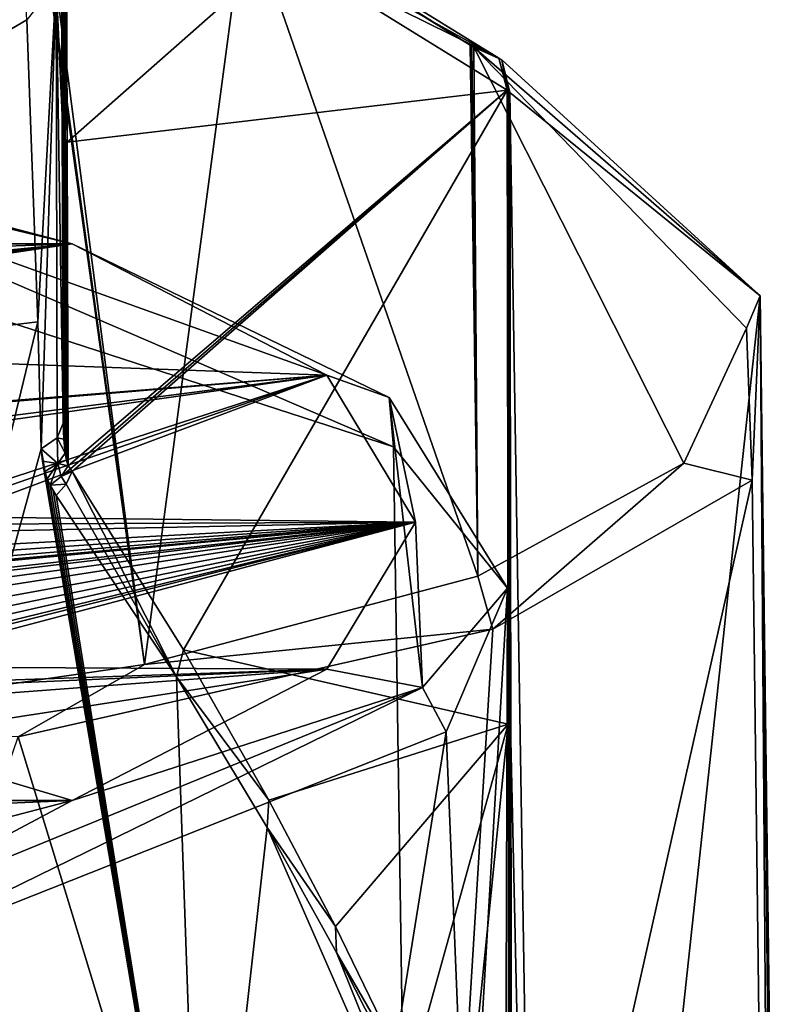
# Model space of a CAD drawing. Header units: millimetres. Extents: x -106 to 198, y -388 to 267.
# Tile 206 of 256: x 14.33 to 22.46, y 79.16 to 89.63. Entities that reach past the tile are written whole.
import ezdxf

# ---------------------------------------------------------------- set-up
doc = ezdxf.new("R2010")
doc.units = ezdxf.units.MM
doc.header["$LTSCALE"] = 52.148148
for name, color, linetype in [('6428', 7, 'CONTINUOUS'), ('6431', 7, 'CONTINUOUS'), ('6433', 7, 'CONTINUOUS'), ('6443', 7, 'CONTINUOUS'), ('6445', 7, 'CONTINUOUS'), ('6469', 7, 'CONTINUOUS'), ('6474', 7, 'CONTINUOUS'), ('6476', 7, 'CONTINUOUS'), ('6478', 7, 'CONTINUOUS'), ('6487', 7, 'CONTINUOUS'), ('6493', 7, 'CONTINUOUS'), ('6494', 7, 'CONTINUOUS'), ('6495', 7, 'CONTINUOUS'), ('6783', 7, 'CONTINUOUS'), ('6784', 7, 'CONTINUOUS'), ('6785', 7, 'CONTINUOUS'), ('6786', 7, 'CONTINUOUS'), ('6787', 7, 'CONTINUOUS')]:
    doc.layers.add(name, color=color, linetype=linetype)

msp = doc.modelspace()

# ---------------------------------------------------------------- linework, layer by layer
at = {"layer": '6428', "linetype": 'CONTINUOUS'}
for points in [[(19.533, 88.859, 11.168), (19.544, 81.971, 11.149), (19.909, 65.5, 10.482), (19.533, 88.859, 11.168)], [(19.533, 88.859, 11.168), (19.909, 65.5, 10.482), (22.194, 86.697, 3.7), (19.533, 88.859, 11.168)], [(19.909, 65.5, 10.482), (22.462, 65.5, -1.315), (22.194, 86.697, 3.7), (19.909, 65.5, 10.482)], [(22.109, 84.736, -4.177), (22.194, 86.697, 3.7), (22.348, 65.67, -2.61), (22.109, 84.736, -4.177)], [(22.194, 86.697, 3.7), (22.462, 65.5, -1.315), (22.414, 65.543, -1.967), (22.194, 86.697, 3.7)], [(22.348, 65.67, -2.61), (22.194, 86.697, 3.7), (22.414, 65.543, -1.967), (22.348, 65.67, -2.61)], [(19.352, 83.151, -11.479), (22.109, 84.736, -4.177), (18.449, 68.422, -12.879), (19.352, 83.151, -11.479)], [(18.449, 68.422, -12.879), (22.109, 84.736, -4.177), (22.348, 65.67, -2.61), (18.449, 68.422, -12.879)], [(14.308, 82.006, -17.365), (19.352, 83.151, -11.479), (18.449, 68.422, -12.879), (14.308, 82.006, -17.365)], [(10.327, 70.327, -19.99), (14.308, 82.006, -17.365), (18.449, 68.422, -12.879), (10.327, 70.327, -19.99)], [(19.555, 75.097, 11.13), (19.909, 65.5, 10.482), (19.544, 81.971, 11.149), (19.555, 75.097, 11.13)]]:
    msp.add_3dface(points, dxfattribs=at)
at = {"layer": '6431', "linetype": 'CONTINUOUS'}
for points in [[(14.778, 88.617, 20.765), (14.768, 91.898, 20.782), (14.715, 90.029, 26.049), (14.778, 88.617, 20.765)], [(14.788, 85.341, 20.747), (14.778, 88.617, 20.765), (14.715, 90.029, 26.049), (14.788, 85.341, 20.747)]]:
    msp.add_3dface(points, dxfattribs=at)
at = {"layer": '6433', "linetype": 'CONTINUOUS'}
for points in [[(10.741, 88.337, 14.714), (-14.881, 87.25, 10.657), (14.882, 87.249, 10.655), (10.741, 88.337, 14.714)], [(14.882, 87.249, 10.655), (-14.881, 87.25, 10.657), (-6.88, 86.471, 7.75), (14.882, 87.249, 10.655)], [(6.88, 86.471, 7.75), (14.882, 87.249, 10.655), (-6.88, 86.471, 7.75), (6.88, 86.471, 7.75)], [(7.574, 86.395, 7.466), (14.882, 87.249, 10.655), (6.88, 86.471, 7.75), (7.574, 86.395, 7.466)], [(7.796, 86.306, 7.136), (14.882, 87.249, 10.655), (7.574, 86.395, 7.466), (7.796, 86.306, 7.136)], [(7.872, 86.201, 6.743), (14.882, 87.249, 10.655), (7.796, 86.306, 7.136), (7.872, 86.201, 6.743)], [(17.589, 85.854, 5.448), (14.882, 87.249, 10.655), (7.872, 86.201, 6.743), (17.589, 85.854, 5.448)], [(10.735, 85.298, 3.373), (17.589, 85.854, 5.448), (7.872, 86.201, 6.743), (10.735, 85.298, 3.373)], [(11.041, 85.317, 3.445), (17.589, 85.854, 5.448), (10.735, 85.298, 3.373), (11.041, 85.317, 3.445)], [(11.195, 85.317, 3.445), (17.589, 85.854, 5.448), (11.041, 85.317, 3.445), (11.195, 85.317, 3.445)], [(13.419, 85.317, 3.445), (17.589, 85.854, 5.448), (11.195, 85.317, 3.445), (13.419, 85.317, 3.445)], [(17.589, 85.854, 5.448), (13.419, 84.404, 0.037), (13.572, 84.346, -0.181), (17.589, 85.854, 5.448)], [(13.419, 84.404, 0.037), (17.589, 85.854, 5.448), (13.802, 84.618, 0.835), (13.419, 84.404, 0.037)], [(13.802, 85.317, 3.445), (17.589, 85.854, 5.448), (13.419, 85.317, 3.445), (13.802, 85.317, 3.445)], [(18.532, 84.29, -0.388), (17.589, 85.854, 5.448), (13.572, 84.346, -0.181), (18.532, 84.29, -0.388)], [(13.802, 84.618, 0.835), (17.589, 85.854, 5.448), (13.802, 85.317, 3.445), (13.802, 84.618, 0.835)], [(13.725, 84.268, -0.471), (18.532, 84.29, -0.388), (13.572, 84.346, -0.181), (13.725, 84.268, -0.471)], [(12.805, 83.607, -2.937), (18.532, 84.29, -0.388), (12.422, 83.607, -2.937), (12.805, 83.607, -2.937)], [(12.422, 83.607, -2.937), (18.532, 84.29, -0.388), (13.189, 83.782, -2.284), (12.422, 83.607, -2.937)], [(17.589, 82.726, -6.225), (18.532, 84.29, -0.388), (12.728, 82.752, -6.128), (17.589, 82.726, -6.225)], [(12.728, 82.752, -6.128), (18.532, 84.29, -0.388), (13.495, 83.024, -5.112), (12.728, 82.752, -6.128)], [(13.189, 83.568, -3.082), (18.532, 84.29, -0.388), (12.805, 83.607, -2.937), (13.189, 83.568, -3.082)], [(13.495, 83.51, -3.299), (18.532, 84.29, -0.388), (13.189, 83.568, -3.082), (13.495, 83.51, -3.299)], [(13.189, 83.782, -2.284), (18.532, 84.29, -0.388), (13.419, 83.821, -2.139), (13.189, 83.782, -2.284)], [(13.419, 83.821, -2.139), (18.532, 84.29, -0.388), (13.572, 83.879, -1.921), (13.419, 83.821, -2.139)], [(13.495, 83.024, -5.112), (18.532, 84.29, -0.388), (13.725, 83.121, -4.75), (13.495, 83.024, -5.112)], [(13.725, 83.413, -3.662), (18.532, 84.29, -0.388), (13.495, 83.51, -3.299), (13.725, 83.413, -3.662)], [(13.572, 83.879, -1.921), (18.532, 84.29, -0.388), (13.725, 83.957, -1.631), (13.572, 83.879, -1.921)], [(13.725, 83.121, -4.75), (18.532, 84.29, -0.388), (13.802, 83.219, -4.387), (13.725, 83.121, -4.75)], [(13.802, 83.316, -4.025), (18.532, 84.29, -0.388), (13.725, 83.413, -3.662), (13.802, 83.316, -4.025)], [(13.725, 83.957, -1.631), (18.532, 84.29, -0.388), (13.802, 84.035, -1.341), (13.725, 83.957, -1.631)], [(13.802, 84.19, -0.761), (18.532, 84.29, -0.388), (13.725, 84.268, -0.471), (13.802, 84.19, -0.761)], [(13.802, 83.219, -4.387), (18.532, 84.29, -0.388), (13.802, 83.316, -4.025), (13.802, 83.219, -4.387)], [(13.802, 84.035, -1.341), (18.532, 84.29, -0.388), (13.802, 84.19, -0.761), (13.802, 84.035, -1.341)], [(12.728, 82.558, -6.853), (17.589, 82.726, -6.225), (12.728, 82.752, -6.128), (12.728, 82.558, -6.853)], [(14.882, 81.33, -11.434), (17.589, 82.726, -6.225), (12.728, 81.975, -9.029), (14.882, 81.33, -11.434)], [(17.589, 82.726, -6.225), (13.802, 82.441, -7.288), (12.728, 81.975, -9.029), (17.589, 82.726, -6.225)], [(13.802, 82.558, -6.853), (17.589, 82.726, -6.225), (12.728, 82.558, -6.853), (13.802, 82.558, -6.853)], [(13.802, 82.441, -7.288), (17.589, 82.726, -6.225), (13.802, 82.558, -6.853), (13.802, 82.441, -7.288)], [(-14.883, 81.331, -11.433), (14.882, 81.33, -11.434), (12.728, 81.975, -9.029), (-14.883, 81.331, -11.433)], [(-14.883, 81.331, -11.433), (-10.741, 80.243, -15.491), (14.882, 81.33, -11.434), (-14.883, 81.331, -11.433)], [(14.882, 81.33, -11.434), (-10.741, 80.243, -15.491), (10.74, 80.243, -15.493), (14.882, 81.33, -11.434)]]:
    msp.add_3dface(points, dxfattribs=at)
at = {"layer": '6443', "linetype": 'CONTINUOUS'}
for points in [[(11.04, 87.447, 15.983), (18.297, 85.09, 6.706), (18.563, 67.441, 7.306), (11.04, 87.447, 15.983)], [(11.23, 67.441, 16.488), (11.04, 87.447, 15.983), (18.563, 67.441, 7.306), (11.23, 67.441, 16.488)], [(18.297, 85.09, 6.706), (19.51, 83.587, 0.794), (18.563, 67.441, 7.306), (18.297, 85.09, 6.706)], [(18.563, 67.441, 7.306), (19.51, 83.587, 0.794), (19.455, 67.441, -4.412), (18.563, 67.441, 7.306)], [(19.51, 83.587, 0.794), (18.859, 82.06, -5.213), (19.455, 67.441, -4.412), (19.51, 83.587, 0.794)], [(18.859, 82.06, -5.213), (12.476, 79.53, -15.159), (16.797, 69.215, -10.676), (18.859, 82.06, -5.213)], [(19.455, 67.441, -4.412), (18.859, 82.06, -5.213), (16.797, 69.215, -10.676), (19.455, 67.441, -4.412)], [(16.797, 69.215, -10.676), (12.476, 79.53, -15.159), (12.266, 70.617, -15.627), (16.797, 69.215, -10.676)]]:
    msp.add_3dface(points, dxfattribs=at)
at = {"layer": '6445', "linetype": 'CONTINUOUS'}
for points in [[(10.741, 88.337, 14.714), (14.882, 87.249, 10.655), (11.293, 88.116, 15.362), (10.741, 88.337, 14.714)], [(18.297, 85.09, 6.706), (11.04, 87.447, 15.983), (11.293, 88.116, 15.362), (18.297, 85.09, 6.706)], [(11.293, 88.116, 15.362), (14.882, 87.249, 10.655), (18.253, 85.614, 6.025), (11.293, 88.116, 15.362)], [(18.297, 85.09, 6.706), (11.293, 88.116, 15.362), (18.253, 85.614, 6.025), (18.297, 85.09, 6.706)], [(14.882, 87.249, 10.655), (17.589, 85.854, 5.448), (18.253, 85.614, 6.025), (14.882, 87.249, 10.655)], [(17.589, 85.854, 5.448), (18.532, 84.29, -0.388), (18.253, 85.614, 6.025), (17.589, 85.854, 5.448)], [(18.253, 85.614, 6.025), (18.532, 84.29, -0.388), (18.605, 82.531, -5.481), (18.253, 85.614, 6.025)], [(19.51, 83.587, 0.794), (18.297, 85.09, 6.706), (18.253, 85.614, 6.025), (19.51, 83.587, 0.794)], [(19.51, 83.587, 0.794), (18.253, 85.614, 6.025), (18.605, 82.531, -5.481), (19.51, 83.587, 0.794)], [(18.532, 84.29, -0.388), (17.589, 82.726, -6.225), (18.605, 82.531, -5.481), (18.532, 84.29, -0.388)], [(18.859, 82.06, -5.213), (19.51, 83.587, 0.794), (18.605, 82.531, -5.481), (18.859, 82.06, -5.213)], [(17.589, 82.726, -6.225), (14.882, 81.33, -11.434), (18.605, 82.531, -5.481), (17.589, 82.726, -6.225)], [(18.605, 82.531, -5.481), (14.882, 81.33, -11.434), (12.246, 79.924, -15.211), (18.605, 82.531, -5.481)], [(12.476, 79.53, -15.159), (18.605, 82.531, -5.481), (12.246, 79.924, -15.211), (12.476, 79.53, -15.159)], [(12.476, 79.53, -15.159), (18.859, 82.06, -5.213), (18.605, 82.531, -5.481), (12.476, 79.53, -15.159)], [(14.882, 81.33, -11.434), (10.74, 80.243, -15.493), (12.246, 79.924, -15.211), (14.882, 81.33, -11.434)]]:
    msp.add_3dface(points, dxfattribs=at)
at = {"layer": '6469', "linetype": 'CONTINUOUS'}
for points in [[(15.651, 82.774, -15.622), (11.02, 82.101, -19.182), (14.312, 92.379, 20.651), (15.651, 82.774, -15.622)], [(14.34, 92.317, 20.425), (15.651, 82.774, -15.622), (14.312, 92.379, 20.651), (14.34, 92.317, 20.425)], [(14.418, 92.255, 20.213), (15.651, 82.774, -15.622), (14.34, 92.317, 20.425), (14.418, 92.255, 20.213)], [(16.725, 90.841, 15.623), (15.651, 82.774, -15.622), (14.418, 92.255, 20.213), (16.725, 90.841, 15.623)], [(19.193, 83.716, -10.955), (15.651, 82.774, -15.622), (16.725, 90.841, 15.623), (19.193, 83.716, -10.955)], [(19.113, 89.363, 10.869), (19.193, 83.716, -10.955), (16.725, 90.841, 15.623), (19.113, 89.363, 10.869)], [(19.132, 89.352, 10.832), (19.193, 83.716, -10.955), (19.113, 89.363, 10.869), (19.132, 89.352, 10.832)], [(19.152, 89.34, 10.796), (19.193, 83.716, -10.955), (19.132, 89.352, 10.832), (19.152, 89.34, 10.796)], [(21.385, 84.918, -5.492), (19.193, 83.716, -10.955), (19.152, 89.34, 10.796), (21.385, 84.918, -5.492)], [(22.049, 86.352, 0.389), (21.385, 84.918, -5.492), (19.152, 89.34, 10.796), (22.049, 86.352, 0.389)]]:
    msp.add_3dface(points, dxfattribs=at)
at = {"layer": '6474', "linetype": 'CONTINUOUS'}
for points in [[(14.23, 92.653, 33.074), (7.488, 85.574, 25.568), (14.402, 89.633, 26.287), (14.23, 92.653, 33.074)], [(7.488, 85.574, 25.568), (14.517, 86.421, 22.296), (14.402, 89.633, 26.287), (7.488, 85.574, 25.568)], [(7.488, 85.574, 25.568), (11.541, 74.098, 19.314), (14.517, 86.421, 22.296), (7.488, 85.574, 25.568)], [(14.517, 86.421, 22.296), (11.541, 74.098, 19.314), (14.555, 85.07, 21.068), (14.517, 86.421, 22.296)], [(11.541, 74.098, 19.314), (16.265, 74.894, 15.546), (14.555, 85.07, 21.068), (11.541, 74.098, 19.314)], [(14.555, 85.07, 21.068), (16.265, 74.894, 15.546), (14.567, 84.937, 20.951), (14.555, 85.07, 21.068)], [(14.567, 84.937, 20.951), (16.265, 74.894, 15.546), (14.594, 84.828, 20.842), (14.567, 84.937, 20.951)], [(14.594, 84.828, 20.842), (16.265, 74.894, 15.546), (14.619, 84.749, 20.76), (14.594, 84.828, 20.842)], [(14.619, 84.749, 20.76), (16.265, 74.894, 15.546), (14.65, 84.682, 20.683), (14.619, 84.749, 20.76)], [(14.65, 84.682, 20.683), (16.265, 74.894, 15.546), (14.682, 84.626, 20.612), (14.65, 84.682, 20.683)], [(16.265, 74.894, 15.546), (14.715, 84.574, 20.545), (14.682, 84.626, 20.612), (16.265, 74.894, 15.546)], [(14.715, 84.574, 20.545), (16.265, 74.894, 15.546), (15.992, 82.645, 18.085), (14.715, 84.574, 20.545)], [(15.992, 82.645, 18.085), (16.265, 74.894, 15.546), (16.956, 81.041, 16.219), (15.992, 82.645, 18.085)], [(16.265, 74.894, 15.546), (19.555, 75.097, 11.13), (16.956, 81.041, 16.219), (16.265, 74.894, 15.546)], [(16.956, 81.041, 16.219), (19.555, 75.097, 11.13), (17.693, 79.712, 14.783), (16.956, 81.041, 16.219)], [(17.693, 79.712, 14.783), (19.555, 75.097, 11.13), (18.497, 78.133, 13.21), (17.693, 79.712, 14.783)]]:
    msp.add_3dface(points, dxfattribs=at)
at = {"layer": '6476', "linetype": 'CONTINUOUS'}
for points in [[(14.821, 91.773, 20.563), (14.831, 88.329, 20.545), (17.127, 90.357, 15.964), (14.821, 91.773, 20.563)], [(14.831, 88.329, 20.545), (19.507, 88.882, 11.216), (17.127, 90.357, 15.964), (14.831, 88.329, 20.545)], [(14.842, 84.887, 20.526), (19.507, 88.882, 11.216), (14.831, 88.329, 20.545), (14.842, 84.887, 20.526)], [(14.865, 84.858, 20.481), (19.507, 88.882, 11.216), (14.842, 84.887, 20.526), (14.865, 84.858, 20.481)], [(14.885, 84.829, 20.44), (19.507, 88.882, 11.216), (14.865, 84.858, 20.481), (14.885, 84.829, 20.44)], [(16.066, 82.932, 18.084), (19.507, 88.882, 11.216), (14.885, 84.829, 20.44), (16.066, 82.932, 18.084)], [(19.518, 82.14, 11.197), (19.507, 88.882, 11.216), (16.066, 82.932, 18.084), (19.518, 82.14, 11.197)], [(16.974, 81.334, 16.275), (19.518, 82.14, 11.197), (16.066, 82.932, 18.084), (16.974, 81.334, 16.275)], [(17.681, 79.991, 14.864), (19.518, 82.14, 11.197), (16.974, 81.334, 16.275), (17.681, 79.991, 14.864)], [(18.467, 78.37, 13.296), (19.518, 82.14, 11.197), (17.681, 79.991, 14.864), (18.467, 78.37, 13.296)], [(19.01, 77.123, 12.212), (19.518, 82.14, 11.197), (18.467, 78.37, 13.296), (19.01, 77.123, 12.212)], [(19.529, 75.405, 11.177), (19.518, 82.14, 11.197), (19.01, 77.123, 12.212), (19.529, 75.405, 11.177)]]:
    msp.add_3dface(points, dxfattribs=at)
at = {"layer": '6478', "linetype": 'CONTINUOUS'}
for points in [[(14.768, 91.898, 20.782), (14.778, 88.617, 20.765), (14.794, 85.173, 20.675), (14.768, 91.898, 20.782)], [(14.768, 91.898, 20.782), (14.794, 85.173, 20.675), (14.782, 91.837, 20.67), (14.768, 91.898, 20.782)], [(14.842, 84.887, 20.526), (14.831, 88.329, 20.545), (14.782, 91.837, 20.67), (14.842, 84.887, 20.526)], [(14.824, 84.95, 20.566), (14.842, 84.887, 20.526), (14.782, 91.837, 20.67), (14.824, 84.95, 20.566)], [(14.831, 88.329, 20.545), (14.821, 91.773, 20.563), (14.782, 91.837, 20.67), (14.831, 88.329, 20.545)], [(14.81, 85.022, 20.605), (14.824, 84.95, 20.566), (14.782, 91.837, 20.67), (14.81, 85.022, 20.605)], [(14.794, 85.173, 20.675), (14.81, 85.022, 20.605), (14.782, 91.837, 20.67), (14.794, 85.173, 20.675)], [(14.778, 88.617, 20.765), (14.788, 85.341, 20.747), (14.794, 85.173, 20.675), (14.778, 88.617, 20.765)]]:
    msp.add_3dface(points, dxfattribs=at)
at = {"layer": '6487', "linetype": 'CONTINUOUS'}
for points in [[(19.507, 88.882, 11.216), (19.518, 82.14, 11.197), (19.541, 75.227, 11.154), (19.507, 88.882, 11.216)], [(19.507, 88.882, 11.216), (19.541, 75.227, 11.154), (19.519, 88.87, 11.192), (19.507, 88.882, 11.216)], [(19.555, 75.097, 11.13), (19.544, 81.971, 11.149), (19.519, 88.87, 11.192), (19.555, 75.097, 11.13)], [(19.541, 75.227, 11.154), (19.555, 75.097, 11.13), (19.519, 88.87, 11.192), (19.541, 75.227, 11.154)], [(19.544, 81.971, 11.149), (19.533, 88.859, 11.168), (19.519, 88.87, 11.192), (19.544, 81.971, 11.149)], [(19.529, 75.405, 11.177), (19.532, 75.371, 11.172), (19.518, 82.14, 11.197), (19.529, 75.405, 11.177)], [(19.532, 75.371, 11.172), (19.541, 75.227, 11.154), (19.518, 82.14, 11.197), (19.532, 75.371, 11.172)]]:
    msp.add_3dface(points, dxfattribs=at)
at = {"layer": '6493', "linetype": 'CONTINUOUS'}
for points in [[(22.194, 86.697, 3.7), (22.049, 86.352, 0.389), (19.152, 89.34, 10.796), (22.194, 86.697, 3.7)], [(22.194, 86.697, 3.7), (19.152, 89.34, 10.796), (19.448, 89.205, 11.009), (22.194, 86.697, 3.7)], [(19.533, 88.859, 11.168), (22.194, 86.697, 3.7), (19.448, 89.205, 11.009), (19.533, 88.859, 11.168)], [(22.194, 86.697, 3.7), (22.109, 84.736, -4.177), (22.049, 86.352, 0.389), (22.194, 86.697, 3.7)], [(22.109, 84.736, -4.177), (21.385, 84.918, -5.492), (22.049, 86.352, 0.389), (22.109, 84.736, -4.177)], [(19.352, 83.151, -11.479), (19.193, 83.716, -10.955), (21.385, 84.918, -5.492), (19.352, 83.151, -11.479)], [(22.109, 84.736, -4.177), (19.352, 83.151, -11.479), (21.385, 84.918, -5.492), (22.109, 84.736, -4.177)], [(19.352, 83.151, -11.479), (15.651, 82.774, -15.622), (19.193, 83.716, -10.955), (19.352, 83.151, -11.479)], [(19.352, 83.151, -11.479), (14.308, 82.006, -17.365), (15.651, 82.774, -15.622), (19.352, 83.151, -11.479)], [(14.308, 82.006, -17.365), (11.02, 82.101, -19.182), (15.651, 82.774, -15.622), (14.308, 82.006, -17.365)]]:
    msp.add_3dface(points, dxfattribs=at)
at = {"layer": '6494', "linetype": 'CONTINUOUS'}
for points in [[(19.152, 89.34, 10.796), (19.132, 89.352, 10.832), (19.113, 89.363, 10.869), (19.152, 89.34, 10.796)], [(19.152, 89.34, 10.796), (19.113, 89.363, 10.869), (19.448, 89.205, 11.009), (19.152, 89.34, 10.796)], [(19.448, 89.205, 11.009), (19.113, 89.363, 10.869), (19.416, 89.225, 11.064), (19.448, 89.205, 11.009)], [(19.507, 88.882, 11.216), (19.448, 89.205, 11.009), (19.416, 89.225, 11.064), (19.507, 88.882, 11.216)], [(19.519, 88.87, 11.192), (19.533, 88.859, 11.168), (19.448, 89.205, 11.009), (19.519, 88.87, 11.192)], [(19.507, 88.882, 11.216), (19.519, 88.87, 11.192), (19.448, 89.205, 11.009), (19.507, 88.882, 11.216)]]:
    msp.add_3dface(points, dxfattribs=at)
at = {"layer": '6495', "linetype": 'CONTINUOUS'}
for points in [[(19.113, 89.363, 10.869), (16.725, 90.841, 15.623), (14.727, 92.12, 20.41), (19.113, 89.363, 10.869)], [(19.416, 89.225, 11.064), (19.113, 89.363, 10.869), (14.727, 92.12, 20.41), (19.416, 89.225, 11.064)], [(14.821, 91.773, 20.563), (19.416, 89.225, 11.064), (14.727, 92.12, 20.41), (14.821, 91.773, 20.563)], [(14.821, 91.773, 20.563), (17.127, 90.357, 15.964), (19.416, 89.225, 11.064), (14.821, 91.773, 20.563)], [(17.127, 90.357, 15.964), (19.507, 88.882, 11.216), (19.416, 89.225, 11.064), (17.127, 90.357, 15.964)]]:
    msp.add_3dface(points, dxfattribs=at)
at = {"layer": '6783', "linetype": 'CONTINUOUS'}
for points in [[(14.517, 86.421, 22.296), (14.715, 90.029, 26.049), (14.402, 89.633, 26.287), (14.517, 86.421, 22.296)], [(14.715, 90.029, 26.049), (14.517, 86.421, 22.296), (14.555, 85.07, 21.068), (14.715, 90.029, 26.049)], [(14.715, 90.029, 26.049), (14.555, 85.07, 21.068), (14.725, 85.187, 20.931), (14.715, 90.029, 26.049)], [(14.788, 85.341, 20.747), (14.715, 90.029, 26.049), (14.725, 85.187, 20.931), (14.788, 85.341, 20.747)]]:
    msp.add_3dface(points, dxfattribs=at)
at = {"layer": '6784', "linetype": 'CONTINUOUS'}
for points in [[(14.794, 85.173, 20.675), (14.788, 85.341, 20.747), (14.725, 85.187, 20.931), (14.794, 85.173, 20.675)], [(14.725, 85.187, 20.931), (14.555, 85.07, 21.068), (14.732, 84.912, 20.74), (14.725, 85.187, 20.931)], [(14.81, 85.022, 20.605), (14.794, 85.173, 20.675), (14.725, 85.187, 20.931), (14.81, 85.022, 20.605)], [(14.81, 85.022, 20.605), (14.725, 85.187, 20.931), (14.732, 84.912, 20.74), (14.81, 85.022, 20.605)], [(14.555, 85.07, 21.068), (14.567, 84.937, 20.951), (14.732, 84.912, 20.74), (14.555, 85.07, 21.068)], [(14.567, 84.937, 20.951), (14.594, 84.828, 20.842), (14.732, 84.912, 20.74), (14.567, 84.937, 20.951)]]:
    msp.add_3dface(points, dxfattribs=at)
at = {"layer": '6785', "linetype": 'CONTINUOUS'}
for points in [[(14.824, 84.95, 20.566), (14.81, 85.022, 20.605), (14.732, 84.912, 20.74), (14.824, 84.95, 20.566)], [(14.842, 84.887, 20.526), (14.824, 84.95, 20.566), (14.732, 84.912, 20.74), (14.842, 84.887, 20.526)], [(14.594, 84.828, 20.842), (14.619, 84.749, 20.76), (14.732, 84.912, 20.74), (14.594, 84.828, 20.842)], [(14.619, 84.749, 20.76), (14.65, 84.682, 20.683), (14.732, 84.912, 20.74), (14.619, 84.749, 20.76)], [(14.732, 84.912, 20.74), (14.65, 84.682, 20.683), (14.767, 84.776, 20.619), (14.732, 84.912, 20.74)], [(14.842, 84.887, 20.526), (14.732, 84.912, 20.74), (14.767, 84.776, 20.619), (14.842, 84.887, 20.526)]]:
    msp.add_3dface(points, dxfattribs=at)
at = {"layer": '6786', "linetype": 'CONTINUOUS'}
for points in [[(14.865, 84.858, 20.481), (14.842, 84.887, 20.526), (14.767, 84.776, 20.619), (14.865, 84.858, 20.481)], [(14.885, 84.829, 20.44), (14.865, 84.858, 20.481), (14.767, 84.776, 20.619), (14.885, 84.829, 20.44)], [(14.885, 84.829, 20.44), (14.767, 84.776, 20.619), (14.821, 84.694, 20.509), (14.885, 84.829, 20.44)], [(14.767, 84.776, 20.619), (14.65, 84.682, 20.683), (14.821, 84.694, 20.509), (14.767, 84.776, 20.619)], [(14.65, 84.682, 20.683), (14.715, 84.574, 20.545), (14.821, 84.694, 20.509), (14.65, 84.682, 20.683)], [(14.715, 84.574, 20.545), (14.65, 84.682, 20.683), (14.682, 84.626, 20.612), (14.715, 84.574, 20.545)]]:
    msp.add_3dface(points, dxfattribs=at)
at = {"layer": '6787', "linetype": 'CONTINUOUS'}
for points in [[(15.992, 82.645, 18.085), (14.885, 84.829, 20.44), (14.821, 84.694, 20.509), (15.992, 82.645, 18.085)], [(15.992, 82.645, 18.085), (16.066, 82.932, 18.084), (14.885, 84.829, 20.44), (15.992, 82.645, 18.085)], [(14.715, 84.574, 20.545), (15.992, 82.645, 18.085), (14.821, 84.694, 20.509), (14.715, 84.574, 20.545)], [(15.992, 82.645, 18.085), (16.974, 81.334, 16.275), (16.066, 82.932, 18.084), (15.992, 82.645, 18.085)], [(15.992, 82.645, 18.085), (16.956, 81.041, 16.219), (16.974, 81.334, 16.275), (15.992, 82.645, 18.085)], [(16.956, 81.041, 16.219), (17.681, 79.991, 14.864), (16.974, 81.334, 16.275), (16.956, 81.041, 16.219)], [(16.956, 81.041, 16.219), (17.693, 79.712, 14.783), (17.681, 79.991, 14.864), (16.956, 81.041, 16.219)], [(17.693, 79.712, 14.783), (18.467, 78.37, 13.296), (17.681, 79.991, 14.864), (17.693, 79.712, 14.783)], [(17.693, 79.712, 14.783), (18.497, 78.133, 13.21), (18.467, 78.37, 13.296), (17.693, 79.712, 14.783)]]:
    msp.add_3dface(points, dxfattribs=at)

doc.saveas('drawing.dxf')
